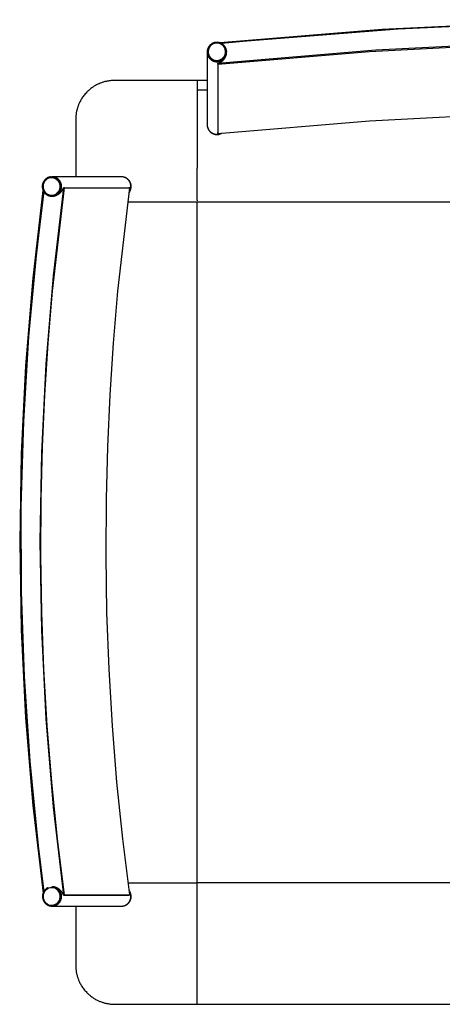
# Model space of a CAD drawing. Header units: millimetres. Extents: x -1470 to 7470, y -12049 to 6674.
# Tile 57 of 59: x 4742 to 5177, y 4024 to 5036. Entities that reach past the tile are written whole.
import ezdxf

# ---------------------------------------------------------------- set-up
doc = ezdxf.new("R2010")
doc.units = ezdxf.units.MM
doc.header["$LTSCALE"] = 10
doc.layers.get('0').update_dxf_attribs({"true_color": 0x000000})

msp = doc.modelspace()

# ---------------------------------------------------------------- linework, layer by layer
at = {"color": 18, "linetype": 'Continuous', "lineweight": 25, "true_color": 0x000000}
for points in [[(5784.7, 5023.6), (5617.5, 5032.9), (5450.1, 5036.4), (5282.7, 5034.2), (5115.5, 5026.2), (4948.6, 5012.5)], [(5921.1, 5011.8), (5756.2, 5025.4), (5600.2, 5033.2), (5444.1, 5035.9), (5288, 5033.7), (5132, 5026.5), (4976.3, 5014.4), (4950.1, 5011.8)], [(4955.3, 5003.9), (4955.3, 5004.2), (4955.3, 5004.6), (4955.2, 5004.9), (4955.1, 5005.3), (4955.1, 5005.6), (4955, 5005.9), (4954.9, 5006.3), (4954.8, 5006.6), (4954.6, 5006.9), (4954.5, 5007.2), (4954.3, 5007.6), (4954.2, 5007.9), (4954, 5008.2), (4953.8, 5008.5), (4953.6, 5008.7), (4953.4, 5009), (4953.2, 5009.3), (4953, 5009.6), (4952.8, 5009.8), (4952.5, 5010.1), (4952.3, 5010.3), (4952, 5010.6), (4951.8, 5010.8), (4951.5, 5011), (4951.2, 5011.2), (4951, 5011.4), (4950.7, 5011.6), (4950.4, 5011.8), (4950.1, 5012), (4949.7, 5012.1), (4949.4, 5012.3), (4949.1, 5012.4), (4948.8, 5012.5), (4948.5, 5012.6), (4948.1, 5012.7), (4947.8, 5012.8), (4947.5, 5012.9), (4947.1, 5013), (4946.8, 5013), (4946.4, 5013.1), (4946.1, 5013.1), (4945.7, 5013.1), (4945.4, 5013.1), (4945, 5013.1), (4944.7, 5013.1), (4944.4, 5013.1), (4944, 5013), (4943.7, 5013), (4943.3, 5012.9), (4943, 5012.8), (4942.7, 5012.7), (4942.3, 5012.6), (4942, 5012.5), (4941.7, 5012.4), (4941.3, 5012.3), (4941, 5012.1), (4940.7, 5012), (4940.4, 5011.8), (4940.1, 5011.6), (4939.8, 5011.4), (4939.5, 5011.2), (4939.3, 5011), (4939, 5010.8), (4938.7, 5010.6), (4938.5, 5010.4), (4938.2, 5010.1), (4938, 5009.9), (4937.8, 5009.6), (4937.5, 5009.3), (4937.3, 5009.1), (4937.1, 5008.8), (4936.9, 5008.5), (4936.8, 5008.2), (4936.6, 5007.9), (4936.4, 5007.6), (4936.3, 5007.3), (4936.1, 5007), (4936, 5006.6), (4935.9, 5006.3), (4935.8, 5006), (4935.7, 5005.6), (4935.6, 5005.3), (4935.5, 5005), (4935.5, 5004.6), (4935.4, 5004.3), (4935.4, 5003.9), (4935.4, 5003.6), (4935.4, 5003.2)], [(5924.3, 4991.5), (5761.7, 5005.2), (5598.6, 5013.4), (5435.4, 5016.1), (5272.1, 5013.4), (5109.1, 5005.2), (4946.4, 4991.5)], [(4946.5, 4990.6), (5102.6, 5003.8), (5259.1, 5011.9), (5415.8, 5015.1), (5565.9, 5013.4), (5709.5, 5007.4), (5852.7, 4997.2), (5924.2, 4990.6)], [(4935.4, 5003.2), (4935.4, 5003.1)], [(4935.4, 5003.1), (4935.4, 4928.4)], [(4935.4, 5003.1), (4935.4, 5002.7), (4935.4, 5002.4), (4935.4, 5002), (4935.5, 5001.7), (4935.5, 5001.3), (4935.6, 5001), (4935.7, 5000.7), (4935.8, 5000.3), (4935.9, 5000), (4936, 4999.7), (4936.1, 4999.4), (4936.3, 4999), (4936.4, 4998.7), (4936.6, 4998.4), (4936.7, 4998.1), (4936.9, 4997.8), (4937.1, 4997.5), (4937.3, 4997.3), (4937.5, 4997), (4937.7, 4996.7), (4938, 4996.4), (4938.2, 4996.2), (4938.5, 4996), (4938.7, 4995.7), (4939, 4995.5), (4939.2, 4995.3), (4939.5, 4995.1), (4939.8, 4994.9), (4940.1, 4994.7), (4940.4, 4994.5), (4940.7, 4994.3), (4941, 4994.2), (4941.3, 4994), (4941.6, 4993.9), (4942, 4993.8), (4942.3, 4993.7), (4942.6, 4993.6), (4943, 4993.5), (4943.3, 4993.4), (4943.6, 4993.3), (4944, 4993.3), (4944.3, 4993.2), (4944.7, 4993.2), (4945, 4993.2), (4945.4, 4993.2), (4945.7, 4993.2), (4946.1, 4993.2), (4946.4, 4993.2), (4946.7, 4993.3), (4947.1, 4993.3), (4947.4, 4993.4), (4947.8, 4993.5), (4948.1, 4993.6), (4948.4, 4993.7), (4948.8, 4993.8), (4949.1, 4993.9), (4949.4, 4994), (4949.7, 4994.2), (4950, 4994.3), (4950.3, 4994.5), (4950.6, 4994.7), (4950.9, 4994.9), (4951.2, 4995.1), (4951.5, 4995.3), (4951.8, 4995.5), (4952, 4995.7), (4952.3, 4996), (4952.5, 4996.2), (4952.8, 4996.4), (4953, 4996.7), (4953.2, 4997), (4953.4, 4997.3), (4953.6, 4997.5), (4953.8, 4997.8), (4954, 4998.1), (4954.2, 4998.4), (4954.3, 4998.7), (4954.5, 4999), (4954.6, 4999.4), (4954.7, 4999.7), (4954.8, 5000), (4955, 5000.3), (4955, 5000.7), (4955.1, 5001), (4955.2, 5001.3), (4955.3, 5001.7), (4955.3, 5002), (4955.3, 5002.4), (4955.4, 5002.7), (4955.4, 5003.1)], [(4935.4, 5003.1), (4935.4, 5002.7), (4935.4, 5002.4), (4935.4, 5002), (4935.5, 5001.7), (4935.5, 5001.3), (4935.6, 5001), (4935.7, 5000.7), (4935.8, 5000.3), (4935.9, 5000), (4936, 4999.7), (4936.1, 4999.4), (4936.3, 4999), (4936.4, 4998.7), (4936.6, 4998.4), (4936.7, 4998.1), (4936.9, 4997.8), (4937.1, 4997.5), (4937.3, 4997.3), (4937.5, 4997), (4937.7, 4996.7), (4938, 4996.4), (4938.2, 4996.2), (4938.5, 4996), (4938.7, 4995.7), (4939, 4995.5), (4939.2, 4995.3), (4939.5, 4995.1), (4939.8, 4994.9), (4940.1, 4994.7), (4940.4, 4994.5), (4940.7, 4994.3), (4941, 4994.2), (4941.3, 4994), (4941.6, 4993.9), (4942, 4993.8), (4942.3, 4993.7), (4942.6, 4993.6), (4943, 4993.5), (4943.3, 4993.4), (4943.6, 4993.3), (4944, 4993.3), (4944.3, 4993.2), (4944.7, 4993.2), (4945, 4993.2), (4945.4, 4993.2), (4945.7, 4993.2), (4946.1, 4993.2), (4946.4, 4993.2), (4946.7, 4993.3), (4947.1, 4993.3), (4947.4, 4993.4), (4947.8, 4993.5), (4948.1, 4993.6), (4948.4, 4993.7), (4948.8, 4993.8), (4949.1, 4993.9), (4949.4, 4994), (4949.7, 4994.2), (4950, 4994.3), (4950.3, 4994.5), (4950.6, 4994.7), (4950.9, 4994.9), (4951.2, 4995.1), (4951.5, 4995.3), (4951.8, 4995.5), (4952, 4995.7), (4952.3, 4996), (4952.5, 4996.2), (4952.8, 4996.4), (4953, 4996.7), (4953.2, 4997), (4953.4, 4997.3), (4953.6, 4997.5), (4953.8, 4997.8), (4954, 4998.1), (4954.2, 4998.4), (4954.3, 4998.7), (4954.5, 4999), (4954.6, 4999.4), (4954.7, 4999.7), (4954.8, 5000), (4955, 5000.3), (4955, 5000.7), (4955.1, 5001), (4955.2, 5001.3), (4955.3, 5001.7), (4955.3, 5002), (4955.3, 5002.4), (4955.4, 5002.7), (4955.4, 5003.1)], [(4946.4, 4991.5), (4946.7, 4991.6), (4947, 4991.7), (4947.2, 4991.8), (4947.5, 4991.9), (4947.8, 4992), (4948.1, 4992.2), (4948.4, 4992.3), (4948.6, 4992.4), (4948.9, 4992.6), (4949.2, 4992.7), (4949.5, 4992.9), (4949.7, 4993.1), (4950, 4993.3), (4950.3, 4993.4), (4950.5, 4993.6), (4950.8, 4993.9), (4951, 4994), (4951.1, 4994.1), (4951.3, 4994.3), (4951.5, 4994.5), (4951.7, 4994.6), (4951.8, 4994.8), (4952, 4995), (4952.2, 4995.1), (4952.3, 4995.3), (4952.5, 4995.5), (4952.6, 4995.7), (4952.8, 4995.9), (4952.9, 4996.1), (4953.1, 4996.3), (4953.2, 4996.5), (4953.4, 4996.7), (4953.6, 4997.1), (4953.8, 4997.4), (4954, 4997.7), (4954.1, 4998.1), (4954.3, 4998.4), (4954.5, 4998.8), (4954.6, 4999.2), (4954.8, 4999.6), (4954.9, 4999.9), (4955, 5000.2), (4955.1, 5000.5), (4955.1, 5000.7), (4955.2, 5000.8), (4955.2, 5001), (4955.2, 5001.2), (4955.3, 5001.3), (4955.3, 5001.5), (4955.3, 5001.7), (4955.3, 5001.8), (4955.3, 5002), (4955.3, 5002.2), (4955.3, 5002.3), (4955.3, 5002.4), (4955.3, 5002.6), (4955.3, 5003)], [(4955.3, 5003.9), (4955.4, 5003.2)], [(4955.4, 5003.1), (4955.4, 5003.2)], [(4955.4, 5003.1), (4955.4, 5003.1)], [(4946.5, 4990.6), (4946.4, 4991.5)], [(4946.4, 4991.5), (4946.4, 4920.3)], [(4946.5, 4990.6), (4946.5, 4919.3)], [(4925, 4974), (4842.2, 4973.9), (4839.4, 4973.9), (4838.1, 4973.8), (4836.7, 4973.8), (4835.4, 4973.6), (4834.1, 4973.5), (4833.3, 4973.3), (4832.5, 4973.2), (4831.8, 4973), (4831, 4972.9), (4830.2, 4972.7), (4829.5, 4972.5), (4828.7, 4972.3), (4828, 4972), (4827.2, 4971.8), (4826.5, 4971.5), (4825.7, 4971.2), (4825, 4971), (4824.2, 4970.6), (4823.5, 4970.3), (4822.8, 4970), (4822.1, 4969.6), (4821.3, 4969.3), (4820.6, 4968.9), (4819.9, 4968.5), (4819.2, 4968), (4818.5, 4967.6), (4817.9, 4967.2), (4817.2, 4966.7), (4816.5, 4966.2), (4815.8, 4965.7), (4815.2, 4965.2), (4814.5, 4964.7), (4813.9, 4964.1), (4813.3, 4963.6), (4812.6, 4963), (4812, 4962.4), (4811.5, 4961.8), (4810.7, 4961), (4809.9, 4960.2), (4809.2, 4959.3), (4808.4, 4958.4), (4807.8, 4957.5), (4807.1, 4956.6), (4806.5, 4955.7), (4806, 4954.8), (4805.4, 4953.9), (4804.9, 4953), (4804.4, 4952.1), (4804, 4951.1), (4803.7, 4950.5), (4803.4, 4949.8), (4803.1, 4949.1), (4802.8, 4948.4), (4802.5, 4947.7), (4802.3, 4947), (4802.1, 4946.3), (4801.8, 4945.6), (4801.6, 4944.9), (4801.4, 4944.1), (4801.2, 4943.3), (4801, 4942.5), (4800.9, 4941.8), (4800.7, 4941), (4800.6, 4940.2), (4800.5, 4939.4), (4800.4, 4938.7), (4800.3, 4938), (4800.2, 4936.6), (4800.1, 4935.2), (4800.1, 4933.8), (4800.1, 4874.9)], [(4925, 4974), (4925, 4964)], [(4935.4, 4974), (4925, 4974)], [(4925, 4964), (4925, 4883.6)], [(4946.5, 4919.3), (5102.6, 4932.5), (5259.1, 4940.7), (5415.8, 4943.9), (5565.9, 4942.2), (5709.5, 4936.2), (5852.7, 4926), (5924.2, 4919.3)], [(4935.4, 4928.4), (4935.4, 4928.2)], [(4935.4, 4928.4), (4935.4, 4928.1), (4935.4, 4927.7), (4935.4, 4927.4), (4935.5, 4927), (4935.5, 4926.7), (4935.6, 4926.4), (4935.7, 4926), (4935.8, 4925.7), (4935.9, 4925.4), (4936, 4925), (4936.1, 4924.7), (4936.3, 4924.4), (4936.4, 4924.1), (4936.6, 4923.8), (4936.7, 4923.5), (4936.9, 4923.2), (4937.1, 4922.9), (4937.3, 4922.6), (4937.5, 4922.3), (4937.7, 4922.1), (4937.9, 4921.8), (4938.2, 4921.6), (4938.4, 4921.3), (4938.7, 4921.1), (4938.9, 4920.9), (4939.2, 4920.7), (4939.5, 4920.4), (4939.7, 4920.2), (4940, 4920.1), (4940.3, 4919.9), (4940.6, 4919.7), (4940.9, 4919.6), (4941.2, 4919.4), (4941.6, 4919.3), (4941.9, 4919.1), (4942.2, 4919), (4942.5, 4918.9), (4942.9, 4918.8), (4943.2, 4918.8), (4943.5, 4918.7), (4943.9, 4918.6), (4944.2, 4918.6), (4944.6, 4918.6), (4944.9, 4918.5), (4945.2, 4918.5), (4945.6, 4918.5), (4945.9, 4918.5), (4946.3, 4918.6), (4946.6, 4918.6), (4947, 4918.7), (4947.3, 4918.7), (4947.6, 4918.8), (4948, 4918.9), (4948.3, 4919), (4948.6, 4919.1), (4948.9, 4919.2), (4949.3, 4919.3), (4949.6, 4919.5)], [(4935.4, 4928.4), (4935.4, 4928.1), (4935.4, 4927.7), (4935.4, 4927.4), (4935.5, 4927), (4935.5, 4926.7), (4935.6, 4926.4), (4935.7, 4926), (4935.8, 4925.7), (4935.9, 4925.4), (4936, 4925), (4936.1, 4924.7), (4936.3, 4924.4), (4936.4, 4924.1), (4936.6, 4923.8), (4936.7, 4923.5), (4936.9, 4923.2), (4937.1, 4922.9), (4937.3, 4922.6), (4937.5, 4922.3), (4937.7, 4922.1), (4938, 4921.8), (4938.2, 4921.6), (4938.4, 4921.3), (4938.7, 4921.1), (4938.9, 4920.9), (4939.2, 4920.6), (4939.5, 4920.4), (4939.8, 4920.2), (4940.1, 4920.1), (4940.4, 4919.9), (4940.7, 4919.7), (4941, 4919.6), (4941.3, 4919.4), (4941.6, 4919.3), (4941.9, 4919.1), (4942.2, 4919), (4942.6, 4918.9), (4942.9, 4918.8), (4943.2, 4918.8), (4943.6, 4918.7), (4943.9, 4918.6), (4944.3, 4918.6), (4944.6, 4918.6), (4944.9, 4918.5), (4945.3, 4918.5), (4945.6, 4918.5), (4946, 4918.5), (4946.3, 4918.6), (4946.7, 4918.6), (4947, 4918.7), (4947.3, 4918.7), (4947.7, 4918.8), (4948, 4918.9), (4948.3, 4919), (4948.7, 4919.1), (4949, 4919.2), (4949.3, 4919.3), (4949.6, 4919.5), (4949.9, 4919.6)], [(4935.4, 4928.2), (4935.4, 4927.9), (4935.4, 4927.5), (4935.4, 4927.2), (4935.5, 4926.8), (4935.5, 4926.5), (4935.6, 4926.2), (4935.7, 4925.8), (4935.8, 4925.5), (4935.9, 4925.1), (4936, 4924.8), (4936.1, 4924.5), (4936.3, 4924.2), (4936.4, 4923.9), (4936.6, 4923.6), (4936.8, 4923.3), (4936.9, 4923), (4937.1, 4922.7), (4937.3, 4922.4), (4937.6, 4922.1), (4937.8, 4921.8), (4938, 4921.6), (4938.3, 4921.3), (4938.5, 4921.1), (4938.8, 4920.8), (4939, 4920.6), (4939.3, 4920.4), (4939.6, 4920.2), (4939.9, 4920), (4940.2, 4919.8), (4940.5, 4919.6), (4940.8, 4919.5), (4941.1, 4919.3), (4941.4, 4919.2), (4941.7, 4919), (4942, 4918.9), (4942.4, 4918.8), (4942.7, 4918.7), (4943, 4918.6), (4943.4, 4918.6), (4943.7, 4918.5), (4944.1, 4918.4), (4944.4, 4918.4), (4944.8, 4918.4), (4945.1, 4918.4), (4945.5, 4918.4), (4945.8, 4918.4), (4946.2, 4918.4), (4946.5, 4918.4), (4946.9, 4918.5), (4947.2, 4918.5), (4947.5, 4918.6), (4947.9, 4918.7), (4948.2, 4918.8), (4948.5, 4918.9), (4948.9, 4919), (4949.2, 4919.1), (4949.5, 4919.3), (4949.8, 4919.4), (4950.1, 4919.6)], [(4946.5, 4919.3), (4946.4, 4920.3)], [(4925, 4851), (4925, 4883.6)], [(4774.1, 4874.8), (4773.7, 4874.7), (4773.4, 4874.7), (4773.1, 4874.6), (4772.7, 4874.5), (4772.4, 4874.4), (4772.1, 4874.2), (4771.7, 4874.1), (4771.4, 4874), (4771.1, 4873.8), (4770.8, 4873.7), (4770.5, 4873.5), (4770.2, 4873.3), (4769.9, 4873.1), (4769.6, 4872.9), (4769.4, 4872.7), (4769.1, 4872.5), (4768.8, 4872.2), (4768.6, 4872), (4768.3, 4871.7), (4768.1, 4871.5), (4767.9, 4871.2), (4767.7, 4870.9), (4767.5, 4870.6), (4767.3, 4870.4), (4767.1, 4870.1), (4766.9, 4869.8), (4766.7, 4869.4), (4766.6, 4869.1), (4766.4, 4868.8), (4766.3, 4868.5), (4766.2, 4868.2), (4766.1, 4867.8), (4766, 4867.5), (4765.9, 4867.2), (4765.8, 4866.8), (4765.8, 4866.5), (4765.7, 4866.1), (4765.7, 4865.8), (4765.7, 4865.4), (4765.7, 4865.1), (4765.7, 4864.7), (4765.7, 4864.4), (4765.7, 4864), (4765.7, 4863.7), (4765.8, 4863.3), (4765.8, 4863), (4765.9, 4862.7), (4766, 4862.3), (4766.1, 4862), (4766.2, 4861.7), (4766.3, 4861.3), (4766.4, 4861), (4766.6, 4860.7), (4766.7, 4860.4), (4766.9, 4860.1), (4767.1, 4859.8), (4767.3, 4859.5), (4767.5, 4859.2), (4767.7, 4858.9), (4767.9, 4858.6), (4768.1, 4858.3), (4768.3, 4858.1), (4768.6, 4857.8), (4768.8, 4857.6), (4769.1, 4857.4), (4769.3, 4857.1), (4769.6, 4856.9), (4769.9, 4856.7), (4770.2, 4856.5), (4770.5, 4856.3), (4770.8, 4856.2), (4771.1, 4856), (4771.4, 4855.8), (4771.7, 4855.7), (4772.1, 4855.6), (4772.4, 4855.4), (4772.7, 4855.3), (4773, 4855.2), (4773.4, 4855.2), (4773.7, 4855.1), (4774.1, 4855), (4774.4, 4855), (4774.8, 4854.9), (4775.1, 4854.9), (4775.5, 4854.9)], [(4774.1, 4874.8), (4775.5, 4874.9)], [(4775.7, 4874.9), (4775.5, 4874.9)], [(4847.1, 4874.9), (4775.7, 4874.9)], [(4775.7, 4854.9), (4776, 4854.9), (4776.4, 4854.9), (4776.7, 4855), (4777, 4855), (4777.4, 4855.1), (4777.7, 4855.1), (4778.1, 4855.2), (4778.4, 4855.3), (4778.7, 4855.4), (4779, 4855.5), (4779.4, 4855.7), (4779.7, 4855.8), (4780, 4856), (4780.3, 4856.1), (4780.6, 4856.3), (4780.9, 4856.5), (4781.2, 4856.7), (4781.5, 4856.9), (4781.7, 4857.1), (4782, 4857.3), (4782.3, 4857.5), (4782.5, 4857.8), (4782.8, 4858), (4783, 4858.3), (4783.2, 4858.5), (4783.4, 4858.8), (4783.6, 4859.1), (4783.8, 4859.4), (4784, 4859.6), (4784.2, 4859.9), (4784.4, 4860.2), (4784.5, 4860.6), (4784.7, 4860.9), (4784.8, 4861.2), (4784.9, 4861.5), (4785, 4861.8), (4785.1, 4862.2), (4785.2, 4862.5), (4785.3, 4862.8), (4785.4, 4863.2), (4785.4, 4863.5), (4785.4, 4863.9), (4785.5, 4864.2), (4785.5, 4864.5), (4785.5, 4864.9), (4785.5, 4865.2), (4785.5, 4865.6), (4785.4, 4865.9), (4785.4, 4866.3), (4785.4, 4866.6), (4785.3, 4866.9), (4785.2, 4867.3), (4785.1, 4867.6), (4785, 4867.9), (4784.9, 4868.3), (4784.8, 4868.6), (4784.7, 4868.9), (4784.5, 4869.2), (4784.4, 4869.5), (4784.2, 4869.8), (4784, 4870.1), (4783.8, 4870.4), (4783.6, 4870.7), (4783.4, 4871), (4783.2, 4871.3), (4783, 4871.5), (4782.8, 4871.8), (4782.5, 4872), (4782.3, 4872.3), (4782, 4872.5), (4781.7, 4872.7), (4781.5, 4872.9), (4781.2, 4873.1), (4780.9, 4873.3), (4780.6, 4873.5), (4780.3, 4873.7), (4780, 4873.8), (4779.7, 4874), (4779.4, 4874.1), (4779, 4874.2), (4778.7, 4874.4), (4778.4, 4874.5), (4778.1, 4874.6), (4777.7, 4874.6), (4777.4, 4874.7), (4777, 4874.8), (4776.7, 4874.8), (4776.4, 4874.9), (4776, 4874.9), (4775.7, 4874.9)], [(4775.7, 4854.9), (4776, 4854.9), (4776.4, 4854.9), (4776.7, 4855), (4777.1, 4855), (4777.4, 4855.1), (4777.7, 4855.1), (4778.1, 4855.2), (4778.4, 4855.3), (4778.8, 4855.4), (4779.1, 4855.6), (4779.4, 4855.7), (4779.7, 4855.8), (4780, 4856), (4780.3, 4856.1), (4780.6, 4856.3), (4780.9, 4856.5), (4781.2, 4856.7), (4781.5, 4856.9), (4781.8, 4857.1), (4782.1, 4857.3), (4782.3, 4857.6), (4782.6, 4857.8), (4782.8, 4858.1), (4783, 4858.3), (4783.3, 4858.6), (4783.5, 4858.9), (4783.7, 4859.2), (4783.9, 4859.4), (4784.1, 4859.7), (4784.2, 4860), (4784.4, 4860.4), (4784.6, 4860.7), (4784.7, 4861), (4784.8, 4861.3), (4784.9, 4861.6), (4785.1, 4862), (4785.2, 4862.3), (4785.2, 4862.6), (4785.3, 4863), (4785.4, 4863.3), (4785.4, 4863.7), (4785.5, 4864), (4785.5, 4864.4), (4785.5, 4864.7), (4785.5, 4865.1), (4785.5, 4865.4), (4785.5, 4865.8), (4785.4, 4866.1), (4785.4, 4866.5), (4785.3, 4866.8), (4785.2, 4867.1), (4785.2, 4867.5), (4785.1, 4867.8), (4784.9, 4868.1), (4784.8, 4868.5), (4784.7, 4868.8), (4784.6, 4869.1), (4784.4, 4869.4), (4784.2, 4869.7), (4784.1, 4870), (4783.9, 4870.3), (4783.7, 4870.6), (4783.5, 4870.9), (4783.3, 4871.2), (4783, 4871.4), (4782.8, 4871.7), (4782.6, 4872), (4782.3, 4872.2), (4782.1, 4872.4), (4781.8, 4872.7), (4781.5, 4872.9), (4781.2, 4873.1), (4780.9, 4873.3), (4780.6, 4873.5), (4780.3, 4873.6), (4780, 4873.8), (4779.7, 4874), (4779.4, 4874.1), (4779.1, 4874.2), (4778.8, 4874.3), (4778.4, 4874.5), (4778.1, 4874.5), (4777.7, 4874.6), (4777.4, 4874.7), (4777.1, 4874.8), (4776.7, 4874.8), (4776.4, 4874.9), (4776, 4874.9), (4775.7, 4874.9)], [(4847.3, 4874.9), (4847.1, 4874.9)], [(4855.1, 4859.1), (4855.3, 4859.4), (4855.5, 4859.7), (4855.6, 4860), (4855.8, 4860.3), (4856, 4860.6), (4856.1, 4861), (4856.2, 4861.3), (4856.4, 4861.6), (4856.5, 4861.9), (4856.6, 4862.3), (4856.6, 4862.6), (4856.7, 4863), (4856.8, 4863.3), (4856.8, 4863.7), (4856.9, 4864), (4856.9, 4864.3), (4856.9, 4864.7), (4856.9, 4865), (4856.9, 4865.4), (4856.9, 4865.7), (4856.8, 4866.1), (4856.8, 4866.4), (4856.7, 4866.8), (4856.6, 4867.1), (4856.6, 4867.5), (4856.5, 4867.8), (4856.4, 4868.1), (4856.2, 4868.5), (4856.1, 4868.8), (4856, 4869.1), (4855.8, 4869.4), (4855.7, 4869.7), (4855.5, 4870), (4855.3, 4870.3), (4855.1, 4870.6), (4854.9, 4870.9), (4854.7, 4871.2), (4854.5, 4871.4), (4854.2, 4871.7), (4854, 4871.9), (4853.7, 4872.2), (4853.5, 4872.4), (4853.2, 4872.6), (4852.9, 4872.9), (4852.7, 4873.1), (4852.4, 4873.3), (4852.1, 4873.5), (4851.8, 4873.6), (4851.5, 4873.8), (4851.1, 4873.9), (4850.8, 4874.1), (4850.5, 4874.2), (4850.2, 4874.3), (4849.8, 4874.4), (4849.5, 4874.5), (4849.2, 4874.6), (4848.8, 4874.7), (4848.5, 4874.8), (4848.1, 4874.8), (4847.8, 4874.9), (4847.4, 4874.9), (4847.1, 4874.9)], [(4855.1, 4859.1), (4855.3, 4859.4), (4855.4, 4859.7), (4855.6, 4860), (4855.8, 4860.3), (4855.9, 4860.6), (4856.1, 4860.9), (4856.2, 4861.2), (4856.3, 4861.5), (4856.4, 4861.9), (4856.5, 4862.2), (4856.6, 4862.5), (4856.7, 4862.9), (4856.8, 4863.2), (4856.8, 4863.5), (4856.8, 4863.9), (4856.9, 4864.2), (4856.9, 4864.6), (4856.9, 4864.9), (4856.9, 4865.3), (4856.9, 4865.6), (4856.8, 4865.9), (4856.8, 4866.3), (4856.7, 4866.6), (4856.7, 4867), (4856.6, 4867.3), (4856.5, 4867.6), (4856.4, 4868), (4856.3, 4868.3), (4856.2, 4868.6), (4856, 4868.9), (4855.9, 4869.2), (4855.7, 4869.5), (4855.6, 4869.8), (4855.4, 4870.1), (4855.2, 4870.4), (4855, 4870.7), (4854.8, 4871), (4854.6, 4871.3), (4854.4, 4871.5), (4854.2, 4871.8), (4853.9, 4872), (4853.7, 4872.3), (4853.4, 4872.5), (4853.1, 4872.7), (4852.9, 4872.9), (4852.6, 4873.1), (4852.3, 4873.3), (4852, 4873.5), (4851.7, 4873.7), (4851.4, 4873.8), (4851.1, 4874), (4850.8, 4874.1), (4850.5, 4874.2), (4850.1, 4874.4), (4849.8, 4874.5), (4849.5, 4874.6), (4849.1, 4874.6), (4848.8, 4874.7), (4848.5, 4874.8), (4848.1, 4874.8), (4847.8, 4874.9), (4847.4, 4874.9), (4847.1, 4874.9)], [(4855.2, 4858.9), (4855.4, 4859.2), (4855.6, 4859.5), (4855.7, 4859.8), (4855.9, 4860.1), (4856.1, 4860.4), (4856.2, 4860.7), (4856.4, 4861), (4856.5, 4861.4), (4856.6, 4861.7), (4856.7, 4862), (4856.8, 4862.4), (4856.9, 4862.7), (4856.9, 4863), (4857, 4863.4), (4857.1, 4863.7), (4857.1, 4864.1), (4857.1, 4864.4), (4857.1, 4864.8), (4857.1, 4865.1), (4857.1, 4865.5), (4857.1, 4865.8), (4857, 4866.2), (4857, 4866.5), (4856.9, 4866.8), (4856.8, 4867.2), (4856.8, 4867.5), (4856.7, 4867.8), (4856.6, 4868.2), (4856.4, 4868.5), (4856.3, 4868.8), (4856.2, 4869.1), (4856, 4869.5), (4855.8, 4869.8), (4855.7, 4870.1), (4855.5, 4870.4), (4855.3, 4870.6), (4855.1, 4870.9), (4854.9, 4871.2), (4854.7, 4871.5), (4854.4, 4871.7), (4854.2, 4872), (4853.9, 4872.2), (4853.7, 4872.4), (4853.4, 4872.7), (4853.1, 4872.9), (4852.8, 4873.1), (4852.6, 4873.3), (4852.3, 4873.5), (4852, 4873.6), (4851.7, 4873.8), (4851.3, 4874), (4851, 4874.1), (4850.7, 4874.2), (4850.4, 4874.3), (4850, 4874.5), (4849.7, 4874.5), (4849.4, 4874.6), (4849, 4874.7), (4848.7, 4874.8), (4848.4, 4874.8), (4848, 4874.9), (4847.7, 4874.9), (4847.3, 4874.9)], [(4766.2, 4860.7), (4755.8, 4770.7), (4748.3, 4680.5), (4743.9, 4590), (4742.4, 4499.5), (4743.9, 4409), (4748.5, 4318.5), (4756, 4228.3), (4766.5, 4138.4)], [(4767.4, 4139.8), (4760.9, 4191.4), (4755, 4249.4), (4750.2, 4307.6), (4746.7, 4365.8), (4744.4, 4424.1), (4743.4, 4482.4), (4743.7, 4540.8), (4745, 4594.2), (4747.3, 4647.6), (4750.7, 4701), (4755.2, 4754.3), (4767.1, 4860)], [(4767.1, 4860), (4759.6, 4797.5), (4751.5, 4710.5), (4746.2, 4623.3), (4743.7, 4535.9), (4743.9, 4448.5), (4746.9, 4361.2), (4752.7, 4274), (4761.3, 4187), (4767.2, 4139.5)], [(4787.5, 4863.5), (4776.9, 4773), (4769.3, 4682.1), (4764.7, 4591.1), (4763.2, 4499.9), (4764.7, 4408.7), (4769.3, 4317.7), (4776.9, 4226.8), (4787.5, 4136.3)], [(4788.5, 4136.4), (4781.3, 4194.3), (4775.4, 4252.3), (4770.7, 4310.4), (4767.3, 4368.7), (4765.1, 4427), (4764.2, 4485.3), (4764.5, 4543.6), (4765.9, 4597.1), (4768.3, 4650.5), (4771.8, 4703.9), (4776.3, 4757.2), (4788.5, 4863.4)], [(4766.8, 4860.6), (4766.2, 4860.7)], [(4766.2, 4860.7), (4766.6, 4860.7)], [(4775.7, 4854.9), (4776.6, 4855), (4776.8, 4855), (4777.1, 4855), (4777.3, 4855), (4777.5, 4855.1), (4777.7, 4855.1), (4777.8, 4855.1), (4778, 4855.1), (4778.1, 4855.2), (4778.4, 4855.2), (4778.7, 4855.3), (4779, 4855.4), (4779.3, 4855.5), (4779.6, 4855.6), (4779.9, 4855.7), (4780.3, 4855.9), (4780.7, 4856.1), (4781.1, 4856.3), (4781.5, 4856.5), (4781.7, 4856.6), (4781.9, 4856.7), (4782.3, 4857), (4782.7, 4857.2), (4783, 4857.5), (4783.3, 4857.7), (4783.5, 4857.9), (4783.7, 4858.1), (4783.9, 4858.2), (4784.1, 4858.4), (4784.3, 4858.6), (4784.5, 4858.8), (4784.7, 4859), (4784.9, 4859.2), (4785.1, 4859.5), (4785.3, 4859.7), (4785.5, 4859.9), (4785.6, 4860.1), (4785.8, 4860.3), (4786, 4860.5), (4786.1, 4860.8), (4786.3, 4861.1), (4786.5, 4861.4), (4786.7, 4861.8), (4786.9, 4862.1), (4787.1, 4862.5), (4787.2, 4862.8), (4787.4, 4863.2), (4787.5, 4863.5)], [(4788.5, 4863.4), (4787.5, 4863.5)], [(4787.5, 4863.5), (4854.6, 4863.5)], [(4788.5, 4863.4), (4855.6, 4863.4)], [(4855.6, 4136.4), (4848.4, 4194.3), (4842.5, 4252.3), (4837.8, 4310.4), (4834.4, 4368.7), (4832.2, 4427), (4831.3, 4485.3), (4831.6, 4543.6), (4833, 4597.1), (4835.4, 4650.5), (4838.9, 4703.9), (4843.4, 4757.2), (4855.6, 4863.4)], [(4855.6, 4863.4), (4854.6, 4863.5)], [(4775.5, 4854.9), (4775.7, 4854.9)], [(4775.7, 4854.9), (4775.7, 4854.9)], [(4925, 4851), (4925, 4850.4)], [(4925, 4850.4), (4925, 4850)], [(4853.8, 4849), (4923, 4849)], [(4853.8, 4849), (4890.4, 4849)], [(4923, 4849), (4925, 4849)], [(4925, 4849), (7025, 4849)], [(4925, 4224), (4925, 4848.8)], [(4925, 4149), (4925, 4224)], [(4771.3, 4143.8), (4771, 4143.7), (4770.7, 4143.5), (4770.4, 4143.3), (4770.1, 4143.1), (4769.8, 4142.9), (4769.6, 4142.7), (4769.3, 4142.5), (4769, 4142.2), (4768.8, 4142), (4768.5, 4141.7), (4768.3, 4141.5), (4768.1, 4141.2), (4767.9, 4140.9), (4767.7, 4140.6), (4767.5, 4140.4), (4767.3, 4140.1), (4767.1, 4139.8), (4767, 4139.5), (4766.8, 4139.1), (4766.7, 4138.8), (4766.5, 4138.5), (4766.4, 4138.2), (4766.3, 4137.8), (4766.2, 4137.5), (4766.1, 4137.2), (4766.1, 4136.8), (4766, 4136.5), (4766, 4136.1), (4765.9, 4135.8), (4765.9, 4135.4), (4765.9, 4135.1), (4765.9, 4134.7), (4765.9, 4134.4), (4765.9, 4134), (4766, 4133.7), (4766, 4133.4), (4766.1, 4133), (4766.1, 4132.7), (4766.2, 4132.3), (4766.3, 4132), (4766.4, 4131.7), (4766.5, 4131.3), (4766.7, 4131), (4766.8, 4130.7), (4767, 4130.4), (4767.1, 4130.1), (4767.3, 4129.8), (4767.5, 4129.5), (4767.7, 4129.2), (4767.9, 4128.9), (4768.1, 4128.6), (4768.3, 4128.4), (4768.6, 4128.1), (4768.8, 4127.8), (4769, 4127.6), (4769.3, 4127.4), (4769.6, 4127.1), (4769.8, 4126.9), (4770.1, 4126.7), (4770.4, 4126.5), (4770.7, 4126.3), (4771, 4126.2), (4771.3, 4126), (4771.6, 4125.8), (4771.9, 4125.7), (4772.3, 4125.6), (4772.6, 4125.5), (4772.9, 4125.3), (4773.3, 4125.2), (4773.6, 4125.2), (4773.9, 4125.1), (4774.3, 4125), (4774.6, 4125), (4775, 4124.9), (4775.3, 4124.9), (4775.7, 4124.9)], [(4775.7, 4144.9), (4775.5, 4144.9)], [(4775.5, 4124.9), (4775.8, 4124.9), (4776.1, 4124.9), (4776.5, 4125), (4776.8, 4125), (4777.2, 4125.1), (4777.5, 4125.1), (4777.8, 4125.2), (4778.2, 4125.3), (4778.5, 4125.4), (4778.8, 4125.5), (4779.2, 4125.7), (4779.5, 4125.8), (4779.8, 4126), (4780.1, 4126.1), (4780.4, 4126.3), (4780.7, 4126.5), (4781, 4126.7), (4781.2, 4126.9), (4781.5, 4127.1), (4781.8, 4127.3), (4782, 4127.5), (4782.3, 4127.8), (4782.5, 4128), (4782.8, 4128.3), (4783, 4128.5), (4783.2, 4128.8), (4783.4, 4129.1), (4783.6, 4129.4), (4783.8, 4129.6), (4784, 4129.9), (4784.1, 4130.2), (4784.3, 4130.6), (4784.4, 4130.9), (4784.6, 4131.2), (4784.7, 4131.5), (4784.8, 4131.8), (4784.9, 4132.2), (4785, 4132.5), (4785.1, 4132.8), (4785.1, 4133.2), (4785.2, 4133.5), (4785.2, 4133.9), (4785.3, 4134.2), (4785.3, 4134.5), (4785.3, 4134.9), (4785.3, 4135.2), (4785.3, 4135.6), (4785.2, 4135.9), (4785.2, 4136.3), (4785.1, 4136.6), (4785.1, 4136.9), (4785, 4137.3), (4784.9, 4137.6), (4784.8, 4137.9), (4784.7, 4138.3), (4784.6, 4138.6), (4784.4, 4138.9), (4784.3, 4139.2), (4784.1, 4139.5), (4784, 4139.8), (4783.8, 4140.1), (4783.6, 4140.4), (4783.4, 4140.7), (4783.2, 4141), (4783, 4141.3), (4782.8, 4141.5), (4782.5, 4141.8), (4782.3, 4142), (4782, 4142.3), (4781.8, 4142.5), (4781.5, 4142.7), (4781.2, 4142.9), (4781, 4143.1), (4780.7, 4143.3), (4780.4, 4143.5), (4780.1, 4143.7), (4779.8, 4143.8), (4779.5, 4144), (4779.2, 4144.1), (4778.8, 4144.2), (4778.5, 4144.4), (4778.2, 4144.5), (4777.8, 4144.6), (4777.5, 4144.6), (4777.2, 4144.7), (4776.8, 4144.8), (4776.5, 4144.8), (4776.1, 4144.9), (4775.8, 4144.9), (4775.5, 4144.9)], [(4775.7, 4144.9), (4775.7, 4144.9)], [(4776.1, 4144.9), (4775.7, 4144.9)], [(4775.7, 4124.9), (4776, 4124.9), (4776.4, 4124.9), (4776.7, 4125), (4777.1, 4125), (4777.4, 4125.1), (4777.7, 4125.1), (4778.1, 4125.2), (4778.4, 4125.3), (4778.7, 4125.4), (4779.1, 4125.6), (4779.4, 4125.7), (4779.7, 4125.8), (4780, 4126), (4780.3, 4126.1), (4780.6, 4126.3), (4780.9, 4126.5), (4781.2, 4126.7), (4781.5, 4126.9), (4781.8, 4127.1), (4782, 4127.3), (4782.3, 4127.6), (4782.5, 4127.8), (4782.8, 4128.1), (4783, 4128.3), (4783.2, 4128.6), (4783.5, 4128.8), (4783.7, 4129.1), (4783.9, 4129.4), (4784, 4129.7), (4784.2, 4130), (4784.4, 4130.3), (4784.5, 4130.6), (4784.7, 4130.9), (4784.8, 4131.3), (4784.9, 4131.6), (4785, 4131.9), (4785.1, 4132.3), (4785.2, 4132.6), (4785.3, 4132.9), (4785.4, 4133.3), (4785.4, 4133.6), (4785.4, 4134), (4785.5, 4134.3), (4785.5, 4134.7), (4785.5, 4135), (4785.5, 4135.4), (4785.5, 4135.7), (4785.4, 4136), (4785.4, 4136.4), (4785.3, 4136.7), (4785.2, 4137.1), (4785.2, 4137.4), (4785.1, 4137.7), (4785, 4138.1), (4784.9, 4138.4), (4784.7, 4138.7), (4784.6, 4139), (4784.4, 4139.4), (4784.3, 4139.7), (4784.1, 4140), (4783.9, 4140.3), (4783.7, 4140.6), (4783.5, 4140.8), (4783.3, 4141.1), (4783.1, 4141.4), (4782.9, 4141.6), (4782.6, 4141.9), (4782.4, 4142.1), (4782.1, 4142.4), (4781.9, 4142.6), (4781.6, 4142.8), (4781.3, 4143), (4781, 4143.2), (4780.7, 4143.4), (4780.4, 4143.6), (4780.1, 4143.8), (4779.8, 4143.9), (4779.5, 4144.1), (4779.2, 4144.2), (4778.9, 4144.3), (4778.5, 4144.4), (4778.2, 4144.5), (4777.9, 4144.6), (4777.5, 4144.7), (4777.2, 4144.8), (4776.8, 4144.8), (4776.5, 4144.9), (4776.1, 4144.9)], [(4787.5, 4136.3), (4787.4, 4136.5), (4787.3, 4136.8), (4787.2, 4137.1), (4787, 4137.4), (4786.9, 4137.7), (4786.8, 4137.9), (4786.6, 4138.2), (4786.5, 4138.5), (4786.3, 4138.8), (4786.1, 4139), (4785.9, 4139.3), (4785.7, 4139.6), (4785.5, 4139.8), (4785.3, 4140.1), (4785.1, 4140.4), (4784.9, 4140.6), (4784.5, 4141), (4784.2, 4141.3), (4783.8, 4141.6), (4783.5, 4141.9), (4783.3, 4142.1), (4783.1, 4142.2), (4782.9, 4142.4), (4782.7, 4142.5), (4782.5, 4142.7), (4782.2, 4142.8), (4782, 4143), (4781.8, 4143.1), (4781.5, 4143.3), (4781.1, 4143.5), (4780.8, 4143.7), (4780.4, 4143.8), (4780, 4144), (4779.7, 4144.1), (4779.3, 4144.3), (4778.9, 4144.4), (4778.6, 4144.5), (4778.2, 4144.6), (4777.9, 4144.7), (4777.7, 4144.7), (4777.6, 4144.8), (4777.4, 4144.8), (4777.2, 4144.8), (4777.1, 4144.8), (4776.9, 4144.9), (4776.7, 4144.9), (4776.6, 4144.9), (4776.4, 4144.9), (4776.3, 4144.9), (4776.2, 4144.9), (4776.1, 4144.9), (4775.7, 4144.8)], [(4775.7, 4124.9), (4776, 4124.9), (4776.4, 4124.9), (4776.7, 4125), (4777.1, 4125), (4777.4, 4125.1), (4777.7, 4125.1), (4778.1, 4125.2), (4778.4, 4125.3), (4778.8, 4125.4), (4779.1, 4125.6), (4779.4, 4125.7), (4779.7, 4125.8), (4780, 4126), (4780.3, 4126.1), (4780.6, 4126.3), (4780.9, 4126.5), (4781.2, 4126.7), (4781.5, 4126.9), (4781.8, 4127.1), (4782.1, 4127.3), (4782.3, 4127.6), (4782.6, 4127.8), (4782.8, 4128.1), (4783, 4128.3), (4783.3, 4128.6), (4783.5, 4128.9), (4783.7, 4129.2), (4783.9, 4129.4), (4784.1, 4129.7), (4784.2, 4130), (4784.4, 4130.4), (4784.6, 4130.7), (4784.7, 4131), (4784.8, 4131.3), (4784.9, 4131.6), (4785.1, 4132), (4785.2, 4132.3), (4785.2, 4132.6), (4785.3, 4133), (4785.4, 4133.3), (4785.4, 4133.7), (4785.5, 4134), (4785.5, 4134.4), (4785.5, 4134.7), (4785.5, 4135.1), (4785.5, 4135.4), (4785.5, 4135.8), (4785.4, 4136.1), (4785.4, 4136.5), (4785.3, 4136.8), (4785.2, 4137.1), (4785.2, 4137.5), (4785.1, 4137.8), (4784.9, 4138.1), (4784.8, 4138.5), (4784.7, 4138.8), (4784.6, 4139.1), (4784.4, 4139.4), (4784.2, 4139.7), (4784.1, 4140), (4783.9, 4140.3), (4783.7, 4140.6), (4783.5, 4140.9), (4783.3, 4141.2), (4783, 4141.4), (4782.8, 4141.7), (4782.6, 4142), (4782.3, 4142.2), (4782.1, 4142.4), (4781.8, 4142.7), (4781.5, 4142.9), (4781.2, 4143.1), (4780.9, 4143.3), (4780.6, 4143.5), (4780.3, 4143.6), (4780, 4143.8), (4779.7, 4144), (4779.4, 4144.1), (4779.1, 4144.2), (4778.8, 4144.3), (4778.4, 4144.5), (4778.1, 4144.5), (4777.7, 4144.6), (4777.4, 4144.7), (4777.1, 4144.8), (4776.7, 4144.8), (4776.4, 4144.9), (4776, 4144.9), (4775.7, 4144.9)], [(4847.3, 4124.9), (4847.7, 4124.9), (4848, 4124.9), (4848.4, 4125), (4848.7, 4125), (4849, 4125.1), (4849.4, 4125.1), (4849.7, 4125.2), (4850, 4125.3), (4850.4, 4125.4), (4850.7, 4125.6), (4851, 4125.7), (4851.3, 4125.8), (4851.7, 4126), (4852, 4126.1), (4852.3, 4126.3), (4852.6, 4126.5), (4852.8, 4126.7), (4853.1, 4126.9), (4853.4, 4127.1), (4853.7, 4127.3), (4853.9, 4127.6), (4854.2, 4127.8), (4854.4, 4128.1), (4854.6, 4128.3), (4854.9, 4128.6), (4855.1, 4128.9), (4855.3, 4129.1), (4855.5, 4129.4), (4855.7, 4129.7), (4855.8, 4130), (4856, 4130.3), (4856.2, 4130.6), (4856.3, 4130.9), (4856.4, 4131.3), (4856.6, 4131.6), (4856.7, 4131.9), (4856.8, 4132.3), (4856.8, 4132.6), (4856.9, 4132.9), (4857, 4133.3), (4857, 4133.6), (4857.1, 4134), (4857.1, 4134.3), (4857.1, 4134.7), (4857.1, 4135), (4857.1, 4135.4), (4857.1, 4135.7), (4857.1, 4136), (4857, 4136.4), (4856.9, 4136.7), (4856.9, 4137.1), (4856.8, 4137.4), (4856.7, 4137.7), (4856.6, 4138.1), (4856.5, 4138.4), (4856.4, 4138.7), (4856.2, 4139), (4856.1, 4139.4), (4855.9, 4139.7), (4855.7, 4140), (4855.6, 4140.3), (4855.4, 4140.6), (4855.2, 4140.8)], [(4854, 4149), (4923, 4149)], [(4854, 4149), (4890.4, 4149)], [(4923, 4149), (4925, 4149)], [(4925, 4147), (4925, 4149)], [(4975, 4149), (4925, 4149)], [(4925, 4114.4), (4925, 4147)], [(7075, 4149), (4975, 4149)], [(4788.5, 4136.4), (4787.5, 4136.3)], [(4787.5, 4136.3), (4854.6, 4136.3)], [(4788.5, 4136.4), (4855.6, 4136.4)], [(4847.1, 4124.9), (4847.4, 4124.9), (4847.8, 4124.9), (4848.1, 4125), (4848.5, 4125), (4848.8, 4125.1), (4849.2, 4125.2), (4849.5, 4125.2), (4849.8, 4125.3), (4850.2, 4125.4), (4850.5, 4125.6), (4850.8, 4125.7), (4851.1, 4125.8), (4851.5, 4126), (4851.8, 4126.2), (4852.1, 4126.3), (4852.4, 4126.5), (4852.7, 4126.7), (4852.9, 4126.9), (4853.2, 4127.1), (4853.5, 4127.4), (4853.7, 4127.6), (4854, 4127.8), (4854.2, 4128.1), (4854.5, 4128.4), (4854.7, 4128.6), (4854.9, 4128.9), (4855.1, 4129.2), (4855.3, 4129.5), (4855.5, 4129.8), (4855.7, 4130.1), (4855.8, 4130.4), (4856, 4130.7), (4856.1, 4131), (4856.2, 4131.3), (4856.4, 4131.7), (4856.5, 4132), (4856.6, 4132.3), (4856.6, 4132.7), (4856.7, 4133), (4856.8, 4133.4), (4856.8, 4133.7), (4856.9, 4134), (4856.9, 4134.4), (4856.9, 4134.7), (4856.9, 4135.1), (4856.9, 4135.4), (4856.9, 4135.8), (4856.8, 4136.1), (4856.8, 4136.5), (4856.7, 4136.8), (4856.6, 4137.2), (4856.6, 4137.5), (4856.5, 4137.8), (4856.3, 4138.2), (4856.2, 4138.5), (4856.1, 4138.8), (4856, 4139.1), (4855.8, 4139.5), (4855.6, 4139.8), (4855.5, 4140.1), (4855.3, 4140.4), (4855.1, 4140.6)], [(4847.1, 4124.9), (4847.4, 4124.9), (4847.8, 4124.9), (4848.1, 4125), (4848.5, 4125), (4848.8, 4125.1), (4849.1, 4125.1), (4849.5, 4125.2), (4849.8, 4125.3), (4850.1, 4125.4), (4850.5, 4125.5), (4850.8, 4125.7), (4851.1, 4125.8), (4851.4, 4126), (4851.7, 4126.1), (4852, 4126.3), (4852.3, 4126.5), (4852.6, 4126.7), (4852.9, 4126.9), (4853.2, 4127.1), (4853.4, 4127.3), (4853.7, 4127.5), (4853.9, 4127.8), (4854.2, 4128), (4854.4, 4128.3), (4854.6, 4128.5), (4854.8, 4128.8), (4855, 4129.1), (4855.2, 4129.4), (4855.4, 4129.7), (4855.6, 4129.9), (4855.8, 4130.3), (4855.9, 4130.6), (4856.1, 4130.9), (4856.2, 4131.2), (4856.3, 4131.5), (4856.4, 4131.8), (4856.5, 4132.2), (4856.6, 4132.5), (4856.7, 4132.8), (4856.8, 4133.2), (4856.8, 4133.5), (4856.8, 4133.9), (4856.9, 4134.2), (4856.9, 4134.6), (4856.9, 4134.9), (4856.9, 4135.2), (4856.9, 4135.6), (4856.8, 4135.9), (4856.8, 4136.3), (4856.8, 4136.6), (4856.7, 4137), (4856.6, 4137.3), (4856.5, 4137.6), (4856.4, 4138), (4856.3, 4138.3), (4856.2, 4138.6), (4856.1, 4138.9), (4855.9, 4139.2), (4855.8, 4139.5), (4855.6, 4139.8), (4855.4, 4140.1), (4855.2, 4140.4)], [(4855.6, 4136.4), (4854.6, 4136.3)], [(4775.5, 4124.9), (4775.7, 4124.9)], [(4775.7, 4124.9), (4847.1, 4124.9)], [(4800.1, 4124.9), (4800.1, 4064.2), (4800.1, 4062.8), (4800.2, 4061.4), (4800.3, 4060), (4800.4, 4059.3), (4800.5, 4058.6), (4800.6, 4057.8), (4800.7, 4057), (4800.9, 4056.2), (4801, 4055.5), (4801.2, 4054.7), (4801.4, 4053.9), (4801.6, 4053.1), (4801.8, 4052.4), (4802.1, 4051.7), (4802.3, 4051), (4802.5, 4050.3), (4802.8, 4049.6), (4803.1, 4048.9), (4803.4, 4048.2), (4803.7, 4047.5), (4804, 4046.9), (4804.4, 4045.9), (4804.9, 4045), (4805.4, 4044.1), (4806, 4043.2), (4806.5, 4042.3), (4807.1, 4041.4), (4807.8, 4040.5), (4808.4, 4039.6), (4809.2, 4038.7), (4809.9, 4037.8), (4810.7, 4037), (4811.5, 4036.2), (4812, 4035.6), (4812.6, 4035), (4813.3, 4034.4), (4813.9, 4033.9), (4814.5, 4033.3), (4815.2, 4032.8), (4815.8, 4032.3), (4816.5, 4031.8), (4817.2, 4031.3), (4817.9, 4030.8), (4818.5, 4030.4), (4819.2, 4030), (4819.9, 4029.5), (4820.6, 4029.1), (4821.3, 4028.7), (4822.1, 4028.4), (4822.8, 4028), (4823.5, 4027.7), (4824.2, 4027.4), (4825, 4027), (4825.7, 4026.8), (4826.5, 4026.5), (4827.2, 4026.2), (4828, 4026), (4828.7, 4025.7), (4829.5, 4025.5), (4830.2, 4025.3), (4831, 4025.1), (4831.8, 4024.9), (4832.5, 4024.8), (4833.3, 4024.7), (4834.1, 4024.5), (4834.9, 4024.4), (4835.8, 4024.3), (4836.6, 4024.3), (4837.4, 4024.2), (4839.1, 4024.1), (4840.8, 4024.1), (4925, 4024)], [(4847.1, 4124.9), (4847.3, 4124.9)], [(4925, 4034), (4925, 4114.4)], [(4925, 4024), (4925, 4034)], [(4925, 4024), (7075, 4024)]]:
    msp.add_lwpolyline(points, dxfattribs=at)
for points in [[(4954.3, 5004), (4954, 5005.8), (4953.4, 5007.4), (4952.4, 5008.9), (4951.1, 5010.2), (4949.6, 5011.2), (4947.9, 5011.9), (4946.1, 5012.2), (4944.3, 5012.2), (4942.5, 5011.8), (4940.9, 5011.1), (4939.4, 5010.1), (4938.2, 5008.7), (4937.2, 5007.2), (4936.6, 5005.5), (4936.4, 5003.7), (4936.5, 5001.9), (4937, 5000.2), (4937.8, 4998.6), (4938.9, 4997.2), (4940.3, 4996.1), (4941.9, 4995.2), (4943.7, 4994.7), (4945.5, 4994.6), (4947.3, 4994.8), (4949, 4995.3), (4950.6, 4996.2), (4952, 4997.4), (4953.1, 4998.8), (4953.9, 5000.5), (4954.3, 5002.2)], [(4774, 4873.8), (4772.3, 4873.4), (4770.7, 4872.6), (4769.3, 4871.5), (4768.1, 4870.1), (4767.2, 4868.5), (4766.7, 4866.8), (4766.5, 4865), (4766.6, 4863.2), (4767.1, 4861.4), (4768, 4859.8), (4769.1, 4858.4), (4770.5, 4857.3), (4772.1, 4856.5), (4773.8, 4856), (4775.6, 4855.9), (4777.4, 4856.2), (4779, 4856.8), (4780.5, 4857.7), (4781.8, 4859), (4782.9, 4860.4), (4783.6, 4862.1), (4784, 4863.9), (4784, 4865.7), (4783.7, 4867.5), (4783, 4869.2), (4782, 4870.7), (4780.7, 4871.9), (4779.2, 4872.9), (4777.5, 4873.6), (4775.8, 4873.9)], [(4775.7, 4143.9), (4773.9, 4143.8), (4772.2, 4143.3), (4770.6, 4142.5), (4769.2, 4141.4), (4768, 4140), (4767.2, 4138.4), (4766.6, 4136.7), (4766.5, 4134.9), (4766.6, 4133.1), (4767.2, 4131.3), (4768, 4129.7), (4769.2, 4128.4), (4770.6, 4127.2), (4772.2, 4126.4), (4773.9, 4126), (4775.7, 4125.9), (4777.5, 4126.2), (4779.1, 4126.8), (4780.6, 4127.8), (4781.9, 4129), (4782.9, 4130.5), (4783.6, 4132.2), (4784, 4134), (4784, 4135.8), (4783.6, 4137.6), (4782.9, 4139.3), (4781.9, 4140.8), (4780.6, 4142), (4779.1, 4143), (4777.4, 4143.6)]]:
    msp.add_lwpolyline(points, close=True, dxfattribs=at)
at = {"color": 8, "linetype": 'Continuous', "lineweight": 25, "true_color": 0x808080}
for points in [[(4935.4, 5003.2), (4935.4, 5002.9), (4935.4, 5002.5), (4935.4, 5002.2), (4935.5, 5001.9), (4935.5, 5001.5), (4935.6, 5001.2), (4935.7, 5000.8), (4935.8, 5000.5), (4935.9, 5000.2), (4936, 4999.9), (4936.1, 4999.5), (4936.3, 4999.2), (4936.4, 4998.9), (4936.6, 4998.6), (4936.7, 4998.3), (4936.9, 4998), (4937.1, 4997.7), (4937.3, 4997.4), (4937.5, 4997.1), (4937.7, 4996.9), (4938, 4996.6), (4938.2, 4996.4), (4938.5, 4996.1), (4938.7, 4995.9), (4939, 4995.7), (4939.2, 4995.4), (4939.5, 4995.2), (4939.8, 4995), (4940.1, 4994.9), (4940.4, 4994.7), (4940.7, 4994.5), (4941, 4994.4), (4941.3, 4994.2), (4941.6, 4994.1), (4942, 4994), (4942.3, 4993.8), (4942.6, 4993.7), (4943, 4993.7), (4943.3, 4993.6), (4943.6, 4993.5), (4944, 4993.5), (4944.3, 4993.4), (4944.7, 4993.4), (4945, 4993.4), (4945.4, 4993.4), (4945.7, 4993.4), (4946.1, 4993.4), (4946.4, 4993.4), (4946.7, 4993.5), (4947.1, 4993.5), (4947.4, 4993.6), (4947.8, 4993.7), (4948.1, 4993.7), (4948.4, 4993.8), (4948.8, 4994), (4949.1, 4994.1), (4949.4, 4994.2), (4949.7, 4994.4), (4950, 4994.5), (4950.3, 4994.7), (4950.6, 4994.9), (4950.9, 4995), (4951.2, 4995.2), (4951.5, 4995.4), (4951.8, 4995.7), (4952, 4995.9), (4952.3, 4996.1), (4952.5, 4996.4), (4952.8, 4996.6), (4953, 4996.9), (4953.2, 4997.1), (4953.4, 4997.4), (4953.6, 4997.7), (4953.8, 4998), (4954, 4998.3), (4954.2, 4998.6), (4954.3, 4998.9), (4954.5, 4999.2), (4954.6, 4999.5), (4954.7, 4999.9), (4954.8, 5000.2), (4955, 5000.5), (4955, 5000.8), (4955.1, 5001.2), (4955.2, 5001.5), (4955.3, 5001.9), (4955.3, 5002.2), (4955.3, 5002.5), (4955.4, 5002.9), (4955.4, 5003.2)], [(4935.4, 4964), (4925, 4964)], [(4775.5, 4854.9), (4775.8, 4854.9), (4776.1, 4854.9), (4776.5, 4855), (4776.8, 4855), (4777.2, 4855.1), (4777.5, 4855.1), (4777.8, 4855.2), (4778.2, 4855.3), (4778.5, 4855.4), (4778.8, 4855.5), (4779.2, 4855.7), (4779.5, 4855.8), (4779.8, 4856), (4780.1, 4856.1), (4780.4, 4856.3), (4780.7, 4856.5), (4781, 4856.7), (4781.2, 4856.9), (4781.5, 4857.1), (4781.8, 4857.3), (4782, 4857.5), (4782.3, 4857.8), (4782.5, 4858), (4782.8, 4858.3), (4783, 4858.5), (4783.2, 4858.8), (4783.4, 4859.1), (4783.6, 4859.4), (4783.8, 4859.6), (4784, 4859.9), (4784.1, 4860.2), (4784.3, 4860.6), (4784.4, 4860.9), (4784.6, 4861.2), (4784.7, 4861.5), (4784.8, 4861.8), (4784.9, 4862.2), (4785, 4862.5), (4785.1, 4862.8), (4785.1, 4863.2), (4785.2, 4863.5), (4785.2, 4863.9), (4785.3, 4864.2), (4785.3, 4864.5), (4785.3, 4864.9), (4785.3, 4865.2), (4785.3, 4865.6), (4785.2, 4865.9), (4785.2, 4866.3), (4785.1, 4866.6), (4785.1, 4866.9), (4785, 4867.3), (4784.9, 4867.6), (4784.8, 4867.9), (4784.7, 4868.3), (4784.6, 4868.6), (4784.4, 4868.9), (4784.3, 4869.2), (4784.1, 4869.5), (4784, 4869.8), (4783.8, 4870.1), (4783.6, 4870.4), (4783.4, 4870.7), (4783.2, 4871), (4783, 4871.3), (4782.8, 4871.5), (4782.5, 4871.8), (4782.3, 4872), (4782, 4872.3), (4781.8, 4872.5), (4781.5, 4872.7), (4781.2, 4872.9), (4781, 4873.1), (4780.7, 4873.3), (4780.4, 4873.5), (4780.1, 4873.7), (4779.8, 4873.8), (4779.5, 4874), (4779.2, 4874.1), (4778.8, 4874.2), (4778.5, 4874.4), (4778.2, 4874.5), (4777.8, 4874.6), (4777.5, 4874.6), (4777.2, 4874.7), (4776.8, 4874.8), (4776.5, 4874.8), (4776.1, 4874.9), (4775.8, 4874.9), (4775.5, 4874.9)]]:
    msp.add_lwpolyline(points, dxfattribs=at)

doc.saveas('drawing.dxf')
